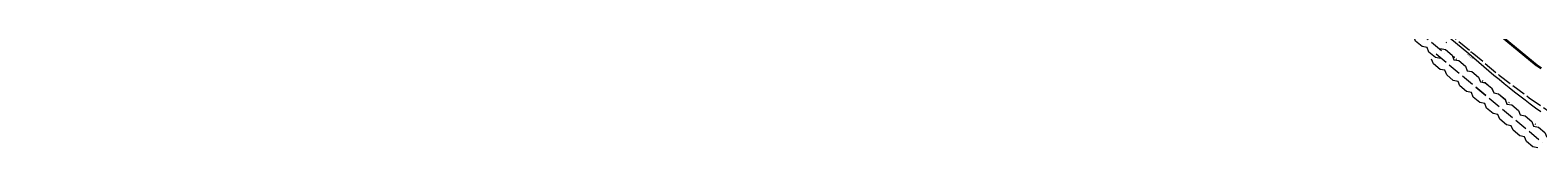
# Model space of a CAD drawing. Header units: metres. Extents: x 652030 to 652905, y 801037 to 801451.
# Tile 3 of 8: x 652214 to 652388, y 801104 to 801115. Entities that reach past the tile are written whole.
import ezdxf

# ---------------------------------------------------------------- set-up
doc = ezdxf.new("R2010")
doc.units = ezdxf.units.M
doc.header["$MEASUREMENT"] = 0
for name, pattern in [('Center line', [100, 100, 0]), ('Dashed 3-1', [2, 1.5, -0.5]), ('Dashed 4-1', [2, 1.6, -0.4]), ('Edge of Bush', [3.846153, -1.282051, -1.282051, 0, -1.282051])]:
    doc.linetypes.add(name, pattern=pattern)
for name, color, linetype, lineweight, true_color in [('Dashed Yellow Line', 2, 'Continuous', 0, 0xffff00), ('Hedge', 3, 'Continuous', 0, 0x00ff00), ('Road Edge', 7, 'Continuous', 0, 0xff80c0), ('Road Edge_Text', 7, 'Continuous', 0, 0xff80c0), ('Solid White Line', 7, 'Continuous', 0, 0xffffff), ('Vegetation Line', 7, 'Continuous', 0, 0x85c929)]:
    doc.layers.add(name, color=color, linetype=linetype, lineweight=lineweight, true_color=true_color)
doc.styles.add('0.3mm', font='micross.ttf', dxfattribs={"height": 0.3})

# ---------------------------------------------------------------- blocks, each defined once
blk = doc.blocks.new('Point')
blk.add_point((0, 0))

msp = doc.modelspace()

# ---------------------------------------------------------------- linework, layer by layer
at = {"layer": 'Dashed Yellow Line', "linetype": 'Dashed 4-1', "elevation": 122.85}
msp.add_lwpolyline([(652210.97, 801215.78), (652226.15, 801207.86), (652243.28, 801198.88), (652260.72, 801189.47), (652274.27, 801182.89), (652292.29, 801173.22), (652314.01, 801161.78), (652324.01, 801156.4), (652327.34, 801154.48), (652333.38, 801150.82), (652341.16, 801145.73), (652346.15, 801142.2), (652351.72, 801138.02), (652359.73, 801131.69), (652365.1, 801127.45), (652383.61, 801112.03), (652387.07, 801109.41), (652393.02, 801105.31)], dxfattribs=at)
at = {"layer": 'Hedge', "linetype": 'Dashed 3-1'}
for p, q in [((652369.63, 801120.96), (652377.32, 801114.56)), ((652376.3, 801114.49, -0.64), (652384, 801108.08, -0.64)), ((652380.91, 801110.64, -0.64), (652388.6, 801104.24, -0.64))]:
    msp.add_line(p, q, dxfattribs=at)
at = {"layer": 'Hedge'}
msp.add_lwpolyline([(652376.8, 801113.93), (652376.23, 801114.05), (652375.47, 801114.68), (652375.26, 801115.22), (652374.69, 801115.33), (652373.93, 801115.96), (652373.71, 801116.49), (652373.16, 801116.61), (652372.4, 801117.24), (652372.18, 801117.78), (652371.62, 801117.89), (652370.86, 801118.53), (652370.65, 801119.06), (652370.09, 801119.17), (652369.32, 801119.81), (652369.11, 801120.34)], dxfattribs=at)
at = {"layer": 'Hedge', "elevation": -0.64}
for points in [[(652376.82, 801115.11), (652377.38, 801114.98), (652378.15, 801114.35), (652378.36, 801113.81), (652378.92, 801113.72), (652379.69, 801113.06), (652379.89, 801112.52), (652380.45, 801112.44), (652381.23, 801111.79), (652381.45, 801111.25), (652382, 801111.16), (652382.77, 801110.48), (652382.98, 801109.97), (652383.53, 801109.86), (652384.3, 801109.23), (652384.51, 801108.7)], [(652383.47, 801107.46), (652382.91, 801107.57), (652382.14, 801108.21), (652381.93, 801108.74), (652381.37, 801108.85), (652380.61, 801109.49), (652380.39, 801110.02), (652379.83, 801110.13), (652379.07, 801110.77), (652378.86, 801111.3), (652378.3, 801111.41), (652377.54, 801112.05), (652377.32, 801112.58), (652376.77, 801112.69), (652376, 801113.33), (652375.78, 801113.86)], [(652381.43, 801111.26), (652381.99, 801111.14), (652382.76, 801110.5), (652382.97, 801109.96), (652383.53, 801109.87), (652384.3, 801109.21), (652384.5, 801108.68), (652385.06, 801108.59), (652385.84, 801107.94), (652386.05, 801107.41), (652386.61, 801107.32), (652387.38, 801106.64), (652387.59, 801106.13), (652388.14, 801106.02), (652388.9, 801105.38), (652389.12, 801104.86)], [(652388.08, 801103.61), (652387.52, 801103.73), (652386.75, 801104.36), (652386.54, 801104.9), (652385.98, 801105.01), (652385.22, 801105.65), (652385, 801106.17), (652384.44, 801106.29), (652383.68, 801106.92), (652383.47, 801107.46), (652382.91, 801107.57), (652382.15, 801108.21), (652381.93, 801108.74), (652381.38, 801108.85), (652380.61, 801109.49), (652380.39, 801110.02)]]:
    msp.add_lwpolyline(points, dxfattribs=at)
at = {"layer": 'Road Edge', "linetype": 'Center line'}
msp.add_polyline3d([(652388.44, 801107.76, 125.56), (652387.82, 801108.21, 125.53), (652387.21, 801108.67, 125.5), (652386.6, 801109.13, 125.47), (652385.99, 801109.59, 125.45), (652385.38, 801110.06, 125.42), (652384.78, 801110.54, 125.39), (652384.18, 801111.02, 125.36), (652383.59, 801111.5, 125.33), (652383, 801111.98, 125.3), (652382.41, 801112.48, 125.28), (652381.82, 801112.97, 125.25), (652381.24, 801113.47, 125.22), (652380.66, 801113.97, 125.19), (652380.09, 801114.48, 125.16), (652362.39, 801129.15, 124.06)], dxfattribs=at)
at = {"layer": 'Solid White Line', "color": 7, "linetype": 'Continuous', "lineweight": 35}
msp.add_polyline3d([(652388.46, 801112.79, 125.39), (652387.98, 801113.14, 125.38), (652367.62, 801129.91, 124.26)], dxfattribs=at)
at = {"layer": 'Vegetation Line', "linetype": 'Edge of Bush'}
msp.add_polyline3d([(652390.88, 801103.78, 125.26), (652378.38, 801114.09, 124.87), (652377.54, 801115.75, 124.89), (652359.91, 801129.87, 123.78), (652360.25, 801130.81, 123.87), (652351.38, 801137.91, 123.53), (652350.1, 801137.67, 123.57), (652323.51, 801155.49, 122.72), (652319.8, 801158.07, 122.46), (652317.99, 801158.87, 122.68), (652317.32, 801159.84, 122.55), (652291.85, 801171.71, 121.43), (652273.22, 801182.41, 120.52), (652261.01, 801187.97, 119.87), (652244.16, 801196.87, 119.95), (652240.57, 801199.18, 120.36)], dxfattribs=at)

# ---------------------------------------------------------------- block references
at = {"layer": 'Dashed Yellow Line', "linetype": 'Continuous'}
msp.add_blockref('Point', (652380.35, 801114.67, 125.16), dxfattribs=at)
at = {"layer": 'Road Edge_Text', "linetype": 'Continuous'}
msp.add_blockref('Point', (652380.09, 801114.48, 125.16), dxfattribs=at)
at = {"layer": 'Solid White Line', "linetype": 'Continuous'}
msp.add_blockref('Point', (652387.98, 801113.14, 125.38), dxfattribs=at)
at = {"layer": 'Vegetation Line', "linetype": 'Continuous'}
msp.add_blockref('Point', (652378.38, 801114.09, 124.87), dxfattribs=at)

# ---------------------------------------------------------------- texts
at = {"layer": 'Road Edge_Text', "style": '0.3mm'}
msp.add_text('125.164', height=0.18, rotation=320.3523, dxfattribs=at).set_placement((652379.86, 801114.44, 125.16))

doc.saveas('drawing.dxf')
